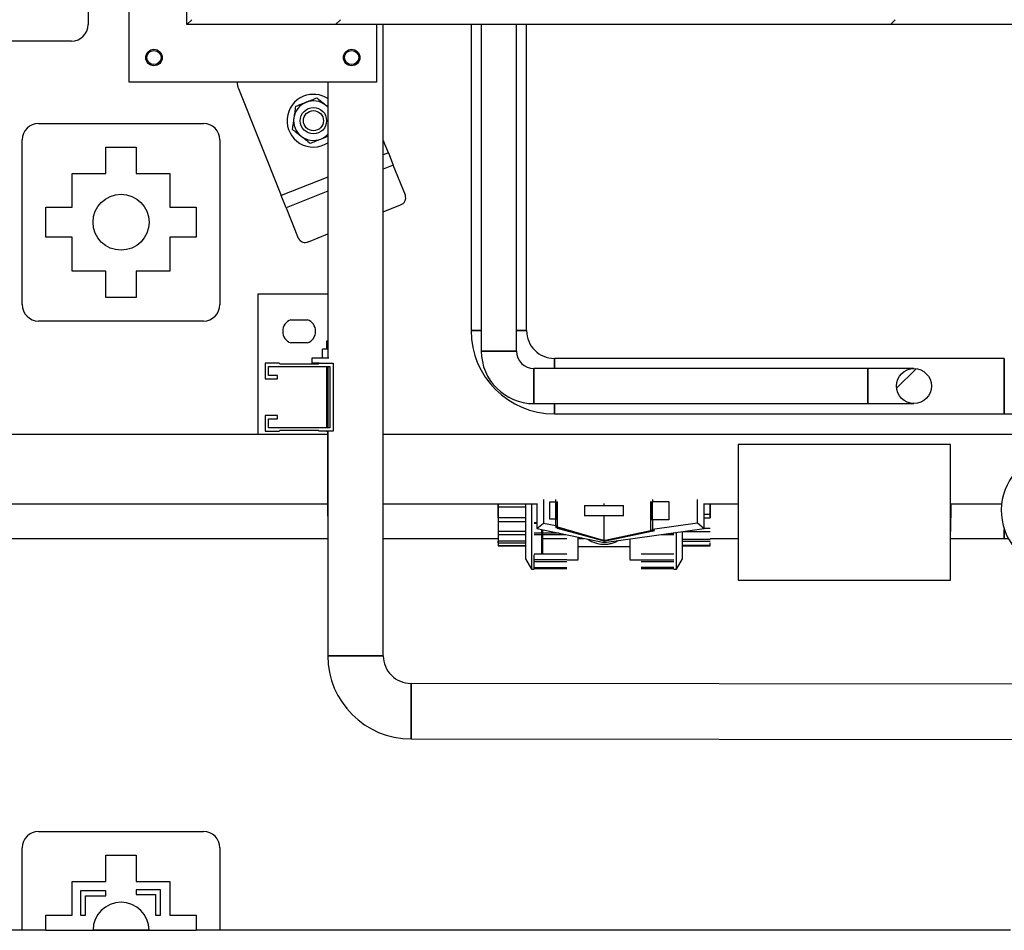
# Model space of a CAD drawing. Header units: millimetres. Extents: x 0 to 841, y 0 to 594.
# Tile 64 of 256: x 247 to 271, y 273 to 295. Entities that reach past the tile are written whole.
import ezdxf

# ---------------------------------------------------------------- set-up
doc = ezdxf.new("R2010")
doc.units = ezdxf.units.MM
doc.layers.add('TRAIT-FINS', color=9, linetype='Continuous')
doc.layers.add('TRAIT-FORT', color=4, linetype='Continuous', lineweight=25)
pattern_1 = [(45, (0, 0), (-13.4704, 13.4704), []), (45, (4.49, 2e-323), (-13.4704, 13.4704), []), (45, (8.98, 4e-323), (-13.4704, 13.4704), []), (45, (13.47, 6e-323), (-13.4704, 13.4704), [])]

msp = doc.modelspace()

# ---------------------------------------------------------------- hatches: boundary and pattern name
at = {"layer": 'TRAIT-FINS'}
h = msp.add_hatch(dxfattribs=at)
h.set_pattern_fill('DIN 201 ACIER ET FONTE', color=9, style=0, pattern_type=2)
h.set_pattern_definition(pattern_1)
h.paths.add_polyline_path([(250.776, 294.799), (250.896, 294.919), (250.896, 321.079), (250.776, 321.199)], flags=0)
h = msp.add_hatch(dxfattribs=at)
h.set_pattern_fill('DIN 201 ACIER ET FONTE', color=9, style=0, pattern_type=2)
h.set_pattern_definition(pattern_1)
h.paths.add_polyline_path([(349.696, 294.799), (349.576, 294.919), (250.896, 294.919), (250.776, 294.799)], flags=0)
h = msp.add_hatch(dxfattribs=at)
h.set_pattern_fill('ANSI31', color=9, style=0)
edge = h.paths.add_edge_path(flags=0)
edge.add_arc((268.43, 286.018), 0.426, 0, 360)
h = msp.add_hatch(dxfattribs=at)
h.set_pattern_fill('ANSI31', color=9, style=0)
h.paths.add_polyline_path([(248.19, 273.165), (248.31, 273.165), (248.31, 273.64), (248.81, 273.64), (248.81, 273.76), (248.19, 273.76)], flags=0)
h = msp.add_hatch(dxfattribs=at)
h.set_pattern_fill('ANSI31', color=9, style=0)
h.paths.add_polyline_path([(249.542, 273.785), (249.542, 273.665), (250.017, 273.665), (250.017, 273.165), (250.137, 273.165), (250.137, 273.785)], flags=0)

# ---------------------------------------------------------------- linework, layer by layer
at = {"layer": 'TRAIT-FORT', "color": 4, "linetype": 'Continuous', "lineweight": 25}
for p, q in [((250.776, 294.799), (250.776, 321.199)), ((249.376, 293.399), (249.376, 299.399)), ((248.376, 298.799), (248.376, 294.799)), ((250.776, 294.799), (250.896, 294.919)), ((349.696, 294.799), (250.776, 294.799)), ((255.376, 294.799), (255.376, 293.399)), ((255.545, 279.47), (255.545, 294.799)), ((257.677, 294.799), (257.677, 287.366)), ((257.924, 294.799), (257.924, 286.87)), ((258.776, 286.87), (258.776, 294.799)), ((259.025, 287.366), (259.025, 294.799)), ((247.976, 294.399), (243.976, 294.399)), ((255.376, 293.399), (249.376, 293.399)), ((254.197, 293.399), (254.197, 286.695)), ((252.028, 293.245), (253.068, 290.645)), ((254.197, 292.801), (254.145, 292.842)), ((247.176, 292.399), (251.176, 292.399)), ((246.776, 287.999), (246.776, 291.999)), ((251.576, 291.999), (251.576, 287.999)), ((255.668, 291.685), (255.545, 291.993)), ((248.81, 291.185), (248.81, 291.825)), ((248.81, 291.825), (249.542, 291.825)), ((249.542, 291.825), (249.542, 291.185)), ((255.668, 291.685), (255.545, 291.636)), ((255.668, 291.685), (255.787, 291.388)), ((255.787, 291.388), (255.545, 291.291)), ((256.081, 290.653), (255.787, 291.388)), ((247.99, 290.365), (247.99, 291.185)), ((247.99, 291.185), (248.81, 291.185)), ((249.542, 291.185), (250.362, 291.185)), ((250.362, 291.185), (250.362, 290.365)), ((254.197, 291.097), (253.068, 290.645)), ((254.197, 290.752), (253.187, 290.348)), ((253.187, 290.348), (253.068, 290.645)), ((247.35, 289.633), (247.35, 290.365)), ((247.35, 290.365), (247.99, 290.365)), ((250.362, 290.365), (251.002, 290.365)), ((251.002, 290.365), (251.002, 289.633)), ((253.187, 290.348), (253.481, 289.613)), ((255.545, 290.252), (255.959, 290.418)), ((247.99, 289.633), (247.35, 289.633)), ((247.99, 288.813), (247.99, 289.633)), ((251.002, 289.633), (250.362, 289.633)), ((250.362, 289.633), (250.362, 288.813)), ((253.731, 289.526), (254.197, 289.713)), ((248.81, 288.813), (247.99, 288.813)), ((248.81, 288.173), (248.81, 288.813)), ((250.362, 288.813), (249.542, 288.813)), ((249.542, 288.813), (249.542, 288.173)), ((249.542, 288.173), (248.81, 288.173)), ((254.197, 288.249), (252.502, 288.249)), ((252.502, 288.249), (252.502, 284.839)), ((253.302, 287.629), (253.702, 287.629)), ((251.176, 287.599), (247.176, 287.599)), ((257.677, 287.366), (257.924, 287.366)), ((258.776, 287.366), (259.025, 287.366)), ((253.702, 287.069), (253.302, 287.069)), ((254.068, 286.695), (254.068, 286.915)), ((254.197, 286.915), (254.068, 286.915)), ((254.168, 287.113), (254.168, 286.915)), ((254.197, 287.113), (254.168, 287.113)), ((253.808, 286.695), (253.808, 286.575)), ((254.226, 286.695), (253.808, 286.695)), ((257.924, 286.87), (258.35, 286.87)), ((258.35, 286.87), (258.776, 286.87)), ((270.625, 286.692), (259.699, 286.692)), ((259.699, 286.692), (259.699, 286.444)), ((270.625, 285.344), (270.625, 286.692)), ((252.676, 286.575), (252.676, 286.195)), ((253.016, 286.575), (252.676, 286.575)), ((252.756, 286.495), (254.248, 286.495)), ((252.756, 286.275), (252.756, 286.495)), ((253.016, 286.575), (253.04, 286.551)), ((253.964, 286.551), (253.04, 286.551)), ((253.988, 286.575), (253.808, 286.575)), ((253.988, 286.575), (253.964, 286.551)), ((253.988, 286.575), (254.328, 286.575)), ((254.168, 286.495), (254.168, 285.003)), ((254.197, 286.495), (254.197, 285.003)), ((254.248, 286.495), (254.248, 285.003)), ((254.328, 286.575), (254.328, 284.923)), ((267.31, 286.444), (259.202, 286.444)), ((259.202, 286.444), (259.202, 285.592)), ((268.43, 286.444), (267.31, 286.444)), ((267.31, 285.592), (267.31, 286.444)), ((252.676, 286.195), (252.976, 286.195)), ((252.976, 286.275), (252.756, 286.275)), ((252.976, 286.195), (252.976, 286.275)), ((259.202, 285.592), (267.31, 285.592)), ((259.699, 285.592), (259.699, 285.344)), ((267.31, 285.592), (268.43, 285.592)), ((252.676, 285.303), (252.676, 284.923)), ((252.976, 285.303), (252.676, 285.303)), ((252.976, 285.223), (252.976, 285.303)), ((259.699, 285.344), (270.625, 285.344)), ((270.624, 285.344), (270.98, 285.344)), ((252.756, 285.223), (252.976, 285.223)), ((252.756, 285.003), (252.756, 285.223)), ((254.248, 285.003), (252.756, 285.003)), ((254.188, 284.839), (225.176, 284.839)), ((252.676, 284.923), (253.016, 284.923)), ((253.04, 284.947), (253.016, 284.923)), ((253.04, 284.947), (253.964, 284.947)), ((253.964, 284.947), (253.988, 284.923)), ((254.328, 284.923), (253.988, 284.923)), ((254.168, 284.923), (254.168, 284.913)), ((254.197, 284.913), (254.168, 284.913)), ((254.188, 284.913), (254.188, 283.999)), ((254.197, 284.923), (254.197, 279.47)), ((271.753, 284.839), (255.545, 284.839)), ((264.161, 284.597), (264.161, 281.308)), ((269.32, 284.597), (264.161, 284.597)), ((269.32, 281.308), (269.32, 284.597)), ((254.188, 283.999), (254.188, 282.873)), ((254.197, 283.999), (254.188, 283.999)), ((225.176, 283.159), (254.197, 283.159)), ((255.545, 283.159), (259.287, 283.159)), ((258.331, 282.815), (258.331, 283.159)), ((258.331, 283.159), (258.331, 282.828)), ((258.331, 283.159), (258.331, 282.135)), ((259.001, 283.159), (259.001, 282.993)), ((259.146, 283.159), (259.146, 282.993)), ((259.273, 283.159), (259.273, 282.56)), ((259.434, 283.262), (259.434, 282.691)), ((259.587, 283.203), (259.729, 283.203)), ((259.587, 282.784), (259.587, 283.203)), ((259.729, 283.203), (259.733, 283.203)), ((259.729, 283.203), (259.729, 282.784)), ((259.733, 283.203), (259.733, 283.262)), ((259.733, 283.203), (259.751, 283.203)), ((259.751, 283.203), (259.751, 282.784)), ((259.769, 283.203), (259.769, 282.583)), ((259.776, 282.596), (259.776, 283.216)), ((260.434, 283.119), (260.434, 282.868)), ((260.434, 283.119), (261.377, 283.119)), ((260.905, 283.119), (260.905, 283.165)), ((261.377, 282.868), (261.377, 283.119)), ((262.035, 283.216), (262.035, 282.513)), ((262.042, 282.5), (262.042, 283.203)), ((262.059, 283.203), (262.059, 282.768)), ((262.063, 283.218), (262.078, 283.218)), ((262.078, 283.262), (262.078, 283.218)), ((262.078, 282.768), (262.078, 283.218)), ((262.078, 283.218), (262.476, 283.218)), ((262.476, 283.218), (262.476, 282.768)), ((263.172, 282.7), (263.172, 283.262)), ((263.319, 283.159), (264.161, 283.159)), ((263.333, 282.56), (263.333, 283.159)), ((263.48, 283.159), (263.48, 282.815)), ((263.48, 282.815), (263.48, 283.159)), ((269.32, 283.159), (270.559, 283.159)), ((269.325, 283.159), (269.325, 282.815)), ((269.325, 282.489), (269.325, 283.159)), ((254.188, 282.873), (254.197, 282.825)), ((259.001, 283.081), (258.331, 283.081)), ((259.001, 282.993), (259.001, 281.821)), ((259.146, 282.993), (259.146, 281.57)), ((261.377, 282.868), (260.434, 282.868)), ((260.905, 282.276), (260.905, 282.868)), ((263.333, 282.906), (263.48, 282.906)), ((269.32, 282.906), (269.325, 282.906)), ((259.001, 282.815), (258.331, 282.815)), ((258.331, 282.726), (259.001, 282.726)), ((259.273, 282.699), (259.21, 282.699)), ((259.21, 282.685), (259.273, 282.685)), ((259.273, 282.56), (259.434, 282.691)), ((259.434, 282.691), (259.733, 282.628)), ((259.729, 282.784), (259.587, 282.784)), ((259.733, 282.784), (259.729, 282.784)), ((259.751, 282.784), (259.733, 282.784)), ((259.733, 282.628), (259.733, 282.784)), ((259.733, 282.628), (259.733, 282.578)), ((262.078, 282.768), (262.059, 282.768)), ((262.476, 282.768), (262.078, 282.768)), ((262.078, 282.768), (262.078, 282.546)), ((262.078, 282.546), (263.172, 282.7)), ((263.172, 282.7), (263.333, 282.56)), ((263.333, 282.815), (263.48, 282.815)), ((269.32, 282.815), (269.325, 282.815)), ((259.001, 282.489), (258.331, 282.489)), ((258.331, 282.417), (259.001, 282.417)), ((259.817, 282.446), (259.21, 282.446)), ((259.21, 282.413), (259.973, 282.413)), ((259.273, 282.56), (260.905, 282.217)), ((259.398, 281.946), (259.398, 282.534)), ((259.419, 281.946), (259.419, 282.529)), ((259.769, 282.57), (259.733, 282.578)), ((259.769, 282.583), (259.776, 282.596)), ((259.769, 282.57), (259.769, 282.583)), ((259.769, 282.582), (260.833, 282.276)), ((259.769, 282.57), (259.769, 282.569)), ((259.769, 282.569), (260.905, 282.256)), ((259.776, 282.596), (260.886, 282.276)), ((260.905, 282.217), (263.333, 282.56)), ((260.907, 282.255), (262.06, 282.493)), ((260.931, 282.276), (262.035, 282.513)), ((261.003, 282.276), (262.042, 282.499)), ((262.035, 282.513), (262.042, 282.5)), ((262.06, 282.501), (262.042, 282.498)), ((262.042, 282.498), (262.06, 282.501)), ((262.042, 282.498), (262.042, 282.5)), ((262.042, 282.498), (262.042, 282.498)), ((262.06, 282.501), (262.06, 282.493)), ((262.078, 282.496), (262.06, 282.493)), ((262.078, 282.506), (262.078, 282.546)), ((262.125, 282.516), (262.078, 282.506)), ((262.078, 282.505), (262.125, 282.515)), ((262.078, 282.497), (262.131, 282.508)), ((262.078, 282.506), (262.078, 282.505)), ((262.078, 282.497), (262.078, 282.505)), ((262.078, 282.497), (262.078, 282.496)), ((262.131, 282.508), (262.125, 282.516)), ((262.292, 282.413), (262.601, 282.413)), ((262.525, 282.446), (262.601, 282.446)), ((262.83, 282.489), (263.48, 282.489)), ((263.333, 282.566), (263.48, 282.566)), ((269.32, 282.566), (269.325, 282.566)), ((269.32, 282.489), (269.325, 282.489)), ((234.524, 282.319), (254.197, 282.319)), ((255.545, 282.319), (258.331, 282.319)), ((258.331, 282.208), (258.331, 282.25)), ((259.001, 282.25), (258.331, 282.25)), ((258.331, 282.208), (259.001, 282.208)), ((258.331, 282.188), (258.331, 282.135)), ((259.001, 282.14), (258.331, 282.14)), ((258.331, 282.135), (259.001, 282.135)), ((258.331, 282.135), (259.001, 282.135)), ((258.331, 282.135), (259.001, 282.135)), ((258.331, 282.135), (259.001, 282.135)), ((258.331, 282.135), (259.001, 282.135)), ((258.331, 282.135), (259.001, 282.135)), ((258.331, 282.135), (259.001, 282.135)), ((258.331, 282.135), (259.001, 282.135)), ((258.331, 282.135), (259.001, 282.135)), ((258.331, 282.135), (259.001, 282.135)), ((258.331, 282.135), (259.001, 282.135)), ((258.331, 282.135), (259.001, 282.135)), ((258.331, 282.135), (259.001, 282.135)), ((258.331, 282.135), (259.001, 282.135)), ((259.419, 282.319), (260.005, 282.319)), ((260.277, 282.319), (260.418, 282.319)), ((260.886, 282.276), (260.833, 282.276)), ((260.905, 282.276), (260.886, 282.276)), ((260.905, 282.276), (260.931, 282.276)), ((260.905, 282.276), (260.905, 282.256)), ((260.907, 282.255), (260.905, 282.256)), ((260.905, 282.217), (260.907, 282.255)), ((260.931, 282.276), (261.003, 282.276)), ((262.81, 282.3), (263.48, 282.3)), ((262.81, 282.25), (263.48, 282.25)), ((262.81, 282.154), (263.48, 282.154)), ((262.81, 282.14), (263.48, 282.14)), ((262.81, 282.135), (263.48, 282.135)), ((262.81, 282.135), (263.48, 282.135)), ((262.81, 282.135), (263.48, 282.135)), ((262.81, 282.135), (263.48, 282.135)), ((262.81, 282.135), (263.48, 282.135)), ((262.81, 282.135), (263.48, 282.135)), ((262.81, 282.135), (263.48, 282.135)), ((262.81, 282.135), (263.48, 282.135)), ((262.81, 282.135), (263.48, 282.135)), ((262.81, 282.135), (263.48, 282.135)), ((262.81, 282.135), (263.48, 282.135)), ((262.81, 282.135), (263.48, 282.135)), ((262.81, 282.135), (263.48, 282.135)), ((262.81, 282.135), (263.48, 282.135)), ((263.48, 282.319), (264.161, 282.319)), ((263.48, 282.14), (263.48, 282.212)), ((269.32, 282.3), (269.325, 282.3)), ((269.32, 282.25), (269.325, 282.25)), ((269.32, 282.154), (269.325, 282.154)), ((269.32, 282.14), (269.325, 282.14)), ((269.32, 282.135), (269.325, 282.135)), ((269.32, 282.135), (269.325, 282.135)), ((269.32, 282.135), (269.325, 282.135)), ((269.32, 282.135), (269.325, 282.135)), ((269.32, 282.135), (269.325, 282.135)), ((269.32, 282.135), (269.325, 282.135)), ((269.32, 282.135), (269.325, 282.135)), ((269.32, 282.135), (269.325, 282.135)), ((269.32, 282.135), (269.325, 282.135)), ((269.32, 282.135), (269.325, 282.135)), ((269.32, 282.135), (269.325, 282.135)), ((269.32, 282.135), (269.325, 282.135)), ((269.32, 282.135), (269.325, 282.135)), ((269.32, 282.135), (269.325, 282.135)), ((269.325, 282.319), (270.625, 282.319)), ((270.624, 282.319), (270.723, 282.319)), ((259.21, 281.946), (260.005, 281.946)), ((260.005, 281.937), (259.21, 281.937)), ((259.21, 281.57), (259.21, 281.918)), ((259.21, 281.57), (259.21, 281.917)), ((261.533, 282.114), (260.277, 282.114)), ((262.601, 281.937), (261.805, 281.937)), ((259.001, 281.821), (259.146, 281.57)), ((260.005, 281.798), (259.21, 281.798)), ((259.21, 281.76), (260.005, 281.76)), ((260.01, 281.8), (260.277, 281.8)), ((261.533, 281.8), (261.801, 281.8)), ((261.805, 281.798), (262.601, 281.798)), ((261.805, 281.76), (262.601, 281.76)), ((262.665, 281.57), (262.81, 281.821)), ((259.146, 281.57), (259.21, 281.57)), ((259.21, 281.608), (260.005, 281.608)), ((260.005, 281.578), (259.21, 281.578)), ((262.601, 281.608), (261.805, 281.608)), ((262.601, 281.578), (261.805, 281.578)), ((262.601, 281.57), (262.665, 281.57)), ((264.161, 281.308), (269.32, 281.308)), ((254.197, 279.47), (254.871, 279.47)), ((254.871, 279.47), (255.545, 279.47)), ((256.219, 278.796), (256.218, 277.448)), ((278.471, 278.771), (256.219, 278.796)), ((256.218, 277.448), (278.47, 277.423)), ((247.176, 275.199), (251.176, 275.199)), ((246.776, 272.799), (246.776, 274.799)), ((251.576, 274.799), (251.576, 272.799)), ((248.81, 273.985), (248.81, 274.625)), ((248.81, 274.625), (249.542, 274.625)), ((249.542, 274.625), (249.542, 273.985)), ((247.99, 273.165), (247.99, 273.985)), ((247.99, 273.985), (248.81, 273.985)), ((248.19, 273.76), (248.19, 273.165)), ((248.81, 273.76), (248.19, 273.76)), ((248.81, 273.64), (248.81, 273.76)), ((249.542, 273.985), (250.362, 273.985)), ((250.137, 273.785), (249.542, 273.785)), ((249.542, 273.785), (249.542, 273.665)), ((250.137, 273.165), (250.137, 273.785)), ((250.362, 273.985), (250.362, 273.165)), ((248.31, 273.165), (248.31, 273.64)), ((248.31, 273.64), (248.81, 273.64)), ((249.542, 273.665), (250.017, 273.665)), ((250.017, 273.665), (250.017, 273.165)), ((247.35, 273.165), (247.99, 273.165)), ((247.35, 272.799), (247.35, 273.165)), ((248.19, 273.165), (248.31, 273.165)), ((250.017, 273.165), (250.137, 273.165)), ((250.362, 273.165), (251.002, 273.165)), ((251.002, 273.165), (251.002, 272.799)), ((246.776, 272.799), (231.503, 272.799)), ((247.35, 272.799), (246.776, 272.799)), ((247.35, 272.799), (251.002, 272.799)), ((249.856, 272.799), (248.496, 272.799)), ((251.576, 272.799), (251.002, 272.799)), ((270.776, 272.799), (251.576, 272.799))]:
    msp.add_line(p, q, dxfattribs=at)
at = {"layer": 'TRAIT-FORT', "color": 4, "linetype": 'Continuous', "lineweight": 25, "flags": 128}
for points in [[(254.197, 292.795), (254.191, 292.8), (254.145, 292.842)], [(270.625, 282.319), (270.625, 282.32), (270.625, 282.33), (270.625, 282.355), (270.625, 282.394), (270.625, 282.445), (270.625, 282.508), (270.625, 282.536)], [(270.625, 282.319), (270.625, 282.32), (270.625, 282.331), (270.625, 282.355), (270.625, 282.394), (270.625, 282.445), (270.625, 282.508), (270.625, 282.533)]]:
    msp.add_lwpolyline(points, dxfattribs=at)
at = {"layer": 'TRAIT-FORT', "color": 4, "linetype": 'Continuous', "lineweight": 25}
for centre, radius in [((249.976, 293.999), 0.2), ((249.976, 293.999), 0.172), ((254.776, 293.999), 0.2), ((254.776, 293.999), 0.172), ((253.848, 292.465), 0.32), ((253.848, 292.465), 0.244), ((249.176, 289.999), 0.68), ((268.43, 286.018), 0.426)]:
    msp.add_circle(centre, radius, dxfattribs=at)
for centre, radius, start, end in [((247.976, 294.799), 0.4, 270, 0), ((252.399, 293.393), 0.4, 179.255, 201.8063), ((253.848, 292.465), 0.64, 111.8063, 303.029), ((253.848, 292.465), 0.48, 111.8063, 171.8063), ((253.848, 292.465), 0.64, 56.971, 111.8063), ((253.848, 292.465), 0.48, 51.8063, 111.8063), ((253.848, 292.465), 0.48, 171.8063, 231.8063), ((247.176, 291.999), 0.4, 90, 180), ((251.176, 291.999), 0.4, 0, 90), ((253.848, 292.465), 0.48, 231.8063, 291.8063), ((253.848, 292.465), 0.48, 291.8063, 316.6147), ((255.901, 290.597), 0.188, 287.995, 17.4043), ((253.65, 289.696), 0.188, 206.2082, 295.6175), ((247.176, 287.999), 0.4, 180, 270), ((251.176, 287.999), 0.4, 270, 0), ((253.398, 287.349), 0.296, 108.9246, 251.0754), ((253.606, 287.349), 0.296, 288.9246, 71.0754), ((259.699, 287.366), 2.022, 180.0062, 269.9982), ((259.699, 287.366), 0.674, 180, 270.0083), ((259.202, 286.87), 1.278, 180, 270), ((259.202, 286.87), 0.426, 180, 269.9957), ((271.973, 282.993), 1.423, 28.2636, 270), ((256.219, 279.47), 2.022, 180.0018, 269.9982), ((256.219, 279.47), 0.674, 180, 270.0083), ((247.176, 274.799), 0.4, 90, 180), ((251.176, 274.799), 0.4, 360, 90), ((249.176, 272.799), 0.68, 0, 180)]:
    msp.add_arc(centre, radius, start, end, dxfattribs=at)
for points, knots in [([(253.67, 292.911), (253.627, 292.893), (253.54, 292.859), (253.455, 292.825), (253.412, 292.808)], [0, 0, 0, 0, 0.497844, 1, 1, 1, 1]), ([(253.927, 293.014), (253.884, 292.997), (253.799, 292.963), (253.713, 292.928), (253.67, 292.911)], [0, 0, 0, 0, 0.4981655, 1, 1, 1, 1]), ([(254.145, 292.842), (254.108, 292.871), (254.035, 292.928), (253.963, 292.985), (253.927, 293.014)], [0, 0, 0, 0, 0.497844, 1, 1, 1, 1]), ([(253.412, 292.808), (253.406, 292.762), (253.393, 292.672), (253.379, 292.58), (253.373, 292.533)], [0, 0, 0, 0, 0.4981655, 1, 1, 1, 1]), ([(253.373, 292.533), (253.366, 292.488), (253.353, 292.396), (253.34, 292.305), (253.333, 292.259)], [0, 0, 0, 0, 0.497844, 1, 1, 1, 1]), ([(253.333, 292.259), (253.369, 292.231), (253.441, 292.174), (253.514, 292.117), (253.551, 292.088)], [0, 0, 0, 0, 0.4981655, 1, 1, 1, 1]), ([(253.551, 292.088), (253.587, 292.059), (253.66, 292.002), (253.733, 291.945), (253.769, 291.916)], [0, 0, 0, 0, 0.497844, 1, 1, 1, 1]), ([(253.769, 291.916), (253.811, 291.933), (253.896, 291.968), (253.983, 292.002), (254.026, 292.019)], [0, 0, 0, 0, 0.4981655, 1, 1, 1, 1]), ([(254.026, 292.019), (254.069, 292.037), (254.126, 292.059), (254.181, 292.082), (254.195, 292.087)], [0, 0, 0, 0, 0.761329, 1, 1, 1, 1]), ([(257.924, 287.366), (257.906, 287.366), (257.859, 287.366), (257.797, 287.366), (257.74, 287.366), (257.699, 287.366), (257.682, 287.366), (257.675, 287.366), (257.677, 287.366), (257.677, 287.366)], [0, 0, 0, 0, 0.1143145, 0.3030038, 0.497165, 0.6858543, 0.8800155, 0.9995652, 1, 1, 1, 1]), ([(259.025, 287.366), (259.023, 287.366), (259.02, 287.366), (258.99, 287.366), (258.944, 287.366), (258.88, 287.366), (258.823, 287.366), (258.784, 287.366), (258.776, 287.366)], [0, 0, 0, 0, 0.187407, 0.380249, 0.567656, 0.760499, 0.947906, 1, 1, 1, 1]), ([(258.776, 286.87), (258.771, 286.87), (258.762, 286.87), (258.688, 286.87), (258.58, 286.87), (258.445, 286.87), (258.3, 286.87), (258.159, 286.87), (258.041, 286.87), (257.956, 286.87), (257.931, 286.87), (257.921, 286.87), (257.924, 286.87), (257.924, 286.87)], [0, 0, 0, 0, 0.107372, 0.214744, 0.322116, 0.429488, 0.53686, 0.644232, 0.751604, 0.858976, 0.966348, 0.999996, 1, 1, 1, 1]), ([(259.699, 286.444), (259.699, 286.462), (259.699, 286.51), (259.699, 286.572), (259.699, 286.63), (259.699, 286.67), (259.699, 286.69), (259.699, 286.692), (259.699, 286.692)], [0, 0, 0, 0, 0.117387, 0.30824, 0.499094, 0.689948, 0.880801, 1, 1, 1, 1]), ([(270.625, 286.692), (270.625, 286.69), (270.625, 286.686), (270.625, 286.657), (270.625, 286.611), (270.625, 286.548), (270.625, 286.469), (270.625, 286.378), (270.625, 286.276), (270.625, 286.156), (270.625, 286.031), (270.625, 285.905), (270.625, 285.795), (270.625, 285.691), (270.625, 285.596), (270.625, 285.513), (270.625, 285.445), (270.625, 285.392), (270.625, 285.359), (270.625, 285.344), (270.625, 285.346), (270.625, 285.346)], [0, 0, 0, 0, 0.050454, 0.105221, 0.158445, 0.213212, 0.266436, 0.321204, 0.374428, 0.429195, 0.499978, 0.553202, 0.60797, 0.661194, 0.715961, 0.769185, 0.823952, 0.877176, 0.931943, 0.985167, 1, 1, 1, 1]), ([(259.202, 285.592), (259.202, 285.592), (259.202, 285.595), (259.202, 285.603), (259.202, 285.607), (259.202, 285.615), (259.202, 285.619), (259.202, 285.635), (259.202, 285.649), (259.202, 285.672), (259.202, 285.68), (259.202, 285.698), (259.202, 285.707), (259.202, 285.737), (259.202, 285.758), (259.202, 285.793), (259.202, 285.805), (259.202, 285.83), (259.202, 285.855), (259.202, 285.881), (259.202, 285.908), (259.202, 285.921), (259.202, 285.963), (259.202, 285.99), (259.202, 286.032), (259.202, 286.046), (259.202, 286.074), (259.202, 286.088), (259.202, 286.129), (259.202, 286.155), (259.202, 286.194), (259.202, 286.207), (259.202, 286.231), (259.202, 286.243), (259.202, 286.278), (259.202, 286.299), (259.202, 286.339), (259.202, 286.357), (259.202, 286.38), (259.202, 286.387), (259.202, 286.4), (259.202, 286.406), (259.202, 286.423), (259.202, 286.431), (259.202, 286.441), (259.202, 286.444), (259.202, 286.444)], [0, 0, 0, 0, 0.0625, 0.0625, 0.09375, 0.09375, 0.125, 0.125, 0.1875, 0.1875, 0.21875, 0.21875, 0.25, 0.25, 0.3125, 0.3125, 0.34375, 0.34375, 0.375, 0.40625, 0.40625, 0.4375, 0.4375, 0.5, 0.5, 0.53125, 0.53125, 0.5625, 0.5625, 0.625, 0.625, 0.65625, 0.65625, 0.6875, 0.6875, 0.75, 0.75, 0.8125, 0.8125, 0.84375, 0.84375, 0.875, 0.875, 0.9375, 0.9375, 1, 1, 1, 1]), ([(267.31, 286.439), (267.31, 286.44), (267.31, 286.446), (267.31, 286.407), (267.31, 286.324), (267.31, 286.204), (267.31, 286.096), (267.31, 286.033), (267.31, 286.018)], [0, 0, 0, 0, 0.07291, 0.287844, 0.502778, 0.717711, 0.932645, 1, 1, 1, 1]), ([(267.31, 286.018), (267.31, 285.97), (267.31, 285.875), (267.31, 285.747), (267.31, 285.651), (267.31, 285.597), (267.31, 285.598), (267.31, 285.598)], [0, 0, 0, 0, 0.214932, 0.429863, 0.644795, 0.859726, 1, 1, 1, 1]), ([(259.699, 285.344), (259.699, 285.346), (259.699, 285.35), (259.699, 285.379), (259.699, 285.426), (259.699, 285.49), (259.699, 285.547), (259.699, 285.585), (259.699, 285.592)], [0, 0, 0, 0, 0.190719, 0.381438, 0.572157, 0.762876, 0.953594, 1, 1, 1, 1]), ([(262.665, 281.57), (262.665, 281.575), (262.665, 281.586), (262.665, 281.67), (262.665, 281.802), (262.665, 281.98), (262.665, 282.199), (262.665, 282.365), (262.665, 282.46), (262.665, 282.466)], [0, 0, 0, 0, 0.164925, 0.329849, 0.494774, 0.659698, 0.824623, 0.989547, 1, 1, 1, 1]), ([(262.81, 281.821), (262.81, 281.825), (262.81, 281.834), (262.81, 281.904), (262.81, 282.012), (262.81, 282.16), (262.81, 282.319), (262.81, 282.437), (262.81, 282.486)], [0, 0, 0, 0, 0.17512, 0.350241, 0.525361, 0.700481, 0.875602, 1, 1, 1, 1]), ([(270.625, 282.537), (270.625, 282.521), (270.625, 282.477), (270.625, 282.42), (270.625, 282.367), (270.625, 282.334), (270.625, 282.319), (270.625, 282.321), (270.625, 282.321)], [0, 0, 0, 0, 0.115803, 0.325603, 0.529491, 0.739291, 0.943179, 1, 1, 1, 1]), ([(260.277, 281.802), (260.277, 281.803), (260.277, 281.805), (260.277, 281.84), (260.277, 281.897), (260.277, 281.978), (260.277, 282.08), (260.277, 282.202), (260.277, 282.293), (260.277, 282.346), (260.277, 282.349)], [0, 0, 0, 0, 0.1250865, 0.2696873, 0.414288, 0.5588888, 0.7034895, 0.8480903, 0.992691, 1, 1, 1, 1]), ([(260.512, 282.3), (260.527, 282.289), (260.568, 282.259), (260.647, 282.224), (260.761, 282.185), (260.851, 282.178), (260.905, 282.175)], [0, 0, 0, 0, 0.136684, 0.379715, 0.628309, 1, 1, 1, 1]), ([(260.905, 282.175), (260.939, 282.176), (261.007, 282.179), (261.104, 282.202), (261.184, 282.231), (261.228, 282.255), (261.244, 282.265)], [0, 0, 0, 0, 0.273909, 0.558445, 0.831789, 1, 1, 1, 1]), ([(261.533, 282.306), (261.533, 282.271), (261.533, 282.19), (261.533, 282.08), (261.533, 281.978), (261.533, 281.897), (261.533, 281.84), (261.533, 281.805), (261.533, 281.803), (261.533, 281.802)], [0, 0, 0, 0, 0.1120592, 0.2634545, 0.4148499, 0.5662452, 0.7176405, 0.8690358, 1, 1, 1, 1]), ([(255.545, 279.47), (255.543, 279.47), (255.539, 279.47), (255.51, 279.47), (255.463, 279.47), (255.4, 279.47), (255.321, 279.47), (255.231, 279.47), (255.129, 279.47), (255.02, 279.47), (254.907, 279.47), (254.793, 279.47), (254.681, 279.47), (254.575, 279.47), (254.476, 279.47), (254.39, 279.47), (254.316, 279.47), (254.259, 279.47), (254.218, 279.47), (254.201, 279.47), (254.195, 279.47), (254.197, 279.47), (254.197, 279.47)], [0, 0, 0, 0, 0.052919, 0.107372, 0.160291, 0.214744, 0.267663, 0.322116, 0.375035, 0.429489, 0.482407, 0.536861, 0.58978, 0.644233, 0.697152, 0.751605, 0.804524, 0.858977, 0.911896, 0.966349, 0.999878, 1, 1, 1, 1]), ([(256.219, 277.448), (256.219, 277.448), (256.219, 277.452), (256.219, 277.465), (256.219, 277.47), (256.219, 277.483), (256.219, 277.49), (256.219, 277.516), (256.219, 277.537), (256.219, 277.573), (256.219, 277.586), (256.219, 277.615), (256.219, 277.629), (256.219, 277.676), (256.219, 277.71), (256.219, 277.765), (256.219, 277.784), (256.219, 277.823), (256.219, 277.863), (256.219, 277.904), (256.219, 277.947), (256.219, 277.968), (256.219, 278.033), (256.219, 278.077), (256.219, 278.143), (256.219, 278.165), (256.219, 278.209), (256.219, 278.231), (256.219, 278.296), (256.219, 278.338), (256.219, 278.399), (256.219, 278.42), (256.219, 278.459), (256.219, 278.477), (256.219, 278.532), (256.219, 278.566), (256.219, 278.629), (256.219, 278.657), (256.219, 278.694), (256.219, 278.705), (256.219, 278.726), (256.219, 278.736), (256.219, 278.761), (256.219, 278.774), (256.219, 278.791), (256.219, 278.796), (256.219, 278.796)], [0, 0, 0, 0, 0.0625, 0.0625, 0.09375, 0.09375, 0.125, 0.125, 0.1875, 0.1875, 0.21875, 0.21875, 0.25, 0.25, 0.3125, 0.3125, 0.34375, 0.34375, 0.375, 0.40625, 0.40625, 0.4375, 0.4375, 0.5, 0.5, 0.53125, 0.53125, 0.5625, 0.5625, 0.625, 0.625, 0.65625, 0.65625, 0.6875, 0.6875, 0.75, 0.75, 0.8125, 0.8125, 0.84375, 0.84375, 0.875, 0.875, 0.9375, 0.9375, 1, 1, 1, 1])]:
    msp.add_open_spline(points, degree=3, knots=knots, dxfattribs=at)

doc.saveas('drawing.dxf')
